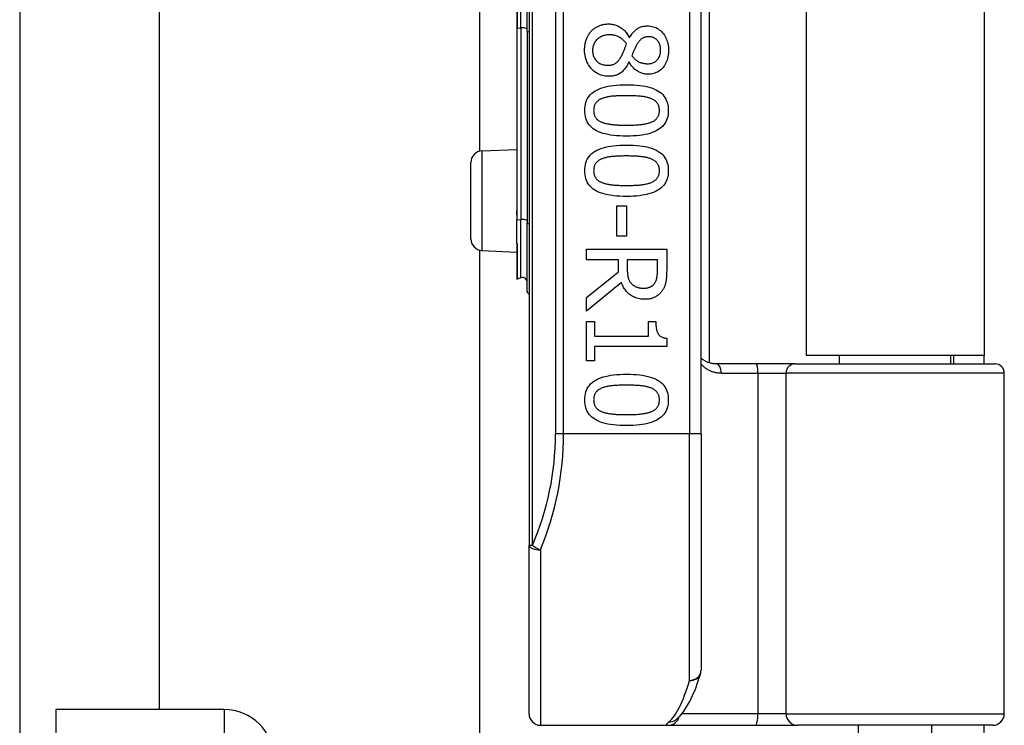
# Model space of a CAD drawing. Header units: inches. Extents: x 0 to 101, y -11 to 66.
# Tile 55 of 118: x 27.5 to 29.58, y 26.32 to 27.81. Entities that reach past the tile are written whole.
import ezdxf

# ---------------------------------------------------------------- set-up
doc = ezdxf.new("R2010")
doc.units = ezdxf.units.IN
doc.header["$LTSCALE"] = 6.067211
doc.header["$MEASUREMENT"] = 0
doc.layers.add('Visible Edges(ANSI)', color=7, linetype='Continuous', lineweight=25)
doc.layers.add('Visible Tangent Edges(ANSI)', color=7, linetype='Continuous', lineweight=25)

msp = doc.modelspace()

# ---------------------------------------------------------------- linework, layer by layer
at = {"layer": 'Visible Edges(ANSI)'}
for p, q in [((27.496, 29.6419), (27.496, 26.2484)), ((27.7906, 29.5359), (27.7906, 26.3543)), ((28.5732, 29.0199), (28.5732, 26.7015)), ((28.9369, 26.9369), (28.9369, 28.7846)), ((28.9538, 28.6343), (28.9538, 27.0871)), ((29.1589, 28.6189), (29.1589, 27.1026)), ((29.5358, 28.6189), (29.5358, 27.1026)), ((28.4689, 27.5343), (28.4689, 28.1872)), ((28.5471, 27.9274), (28.5471, 27.794)), ((28.5691, 27.7876), (28.5691, 27.9338)), ((28.5471, 27.794), (28.5471, 27.4117)), ((28.5691, 27.7876), (28.5691, 27.3825)), ((28.7852, 27.7743), (28.7859, 27.7743)), ((28.7849, 27.7226), (28.7842, 27.7226)), ((28.4735, 27.5349), (28.5471, 27.5381)), ((28.45, 27.349), (28.45, 27.5103)), ((28.5471, 27.4117), (28.5471, 27.399)), ((28.7585, 27.419), (28.7792, 27.419)), ((28.7585, 27.3548), (28.7585, 27.419)), ((28.7792, 27.419), (28.7792, 27.3548)), ((28.5471, 27.399), (28.5471, 27.3888)), ((28.5471, 27.3398), (28.5471, 27.3888)), ((28.5691, 27.238), (28.5691, 27.3825)), ((28.7792, 27.3548), (28.7585, 27.3548)), ((28.4689, 23.6338), (28.4689, 27.325)), ((28.4735, 27.3243), (28.5471, 27.3211)), ((28.5471, 27.3398), (28.5471, 27.3396)), ((28.5471, 27.3396), (28.5471, 27.3388)), ((28.5471, 27.3388), (28.5471, 27.2641)), ((28.6946, 27.3274), (28.8643, 27.3274)), ((28.6946, 27.3048), (28.6946, 27.3274)), ((28.8643, 27.3274), (28.8643, 27.2837)), ((28.7621, 27.3048), (28.6946, 27.3048)), ((28.7621, 27.279), (28.7621, 27.3048)), ((28.8448, 27.3048), (28.7809, 27.3048)), ((28.7809, 27.3048), (28.7809, 27.285)), ((28.8448, 27.2824), (28.8448, 27.3048)), ((28.6946, 27.2253), (28.7621, 27.279)), ((28.5561, 27.2667), (28.5477, 27.2636)), ((28.7684, 27.2564), (28.6946, 27.1961)), ((28.6946, 27.1961), (28.6946, 27.2253)), ((28.6946, 27.174), (28.7119, 27.174)), ((28.6946, 27.0912), (28.6946, 27.174)), ((28.7119, 27.174), (28.7119, 27.1432)), ((28.8256, 27.174), (28.8412, 27.174)), ((28.8256, 27.1432), (28.8256, 27.174)), ((28.7119, 27.1432), (28.8256, 27.1432)), ((28.8648, 27.139), (28.8648, 27.1214)), ((28.7119, 27.1214), (28.7119, 27.0912)), ((28.8648, 27.1214), (28.7119, 27.1214)), ((28.7119, 27.0912), (28.6946, 27.0912)), ((29.5358, 27.1026), (29.1589, 27.1026)), ((29.2297, 27.0848), (29.2297, 27.1026)), ((29.4649, 27.0848), (29.4649, 27.1026)), ((29.4705, 27.1026), (29.4705, 27.0848)), ((29.5358, 27.0848), (29.5358, 27.1026)), ((29.0529, 27.0848), (28.9686, 27.0848)), ((29.1361, 27.0848), (29.0529, 27.0848)), ((29.1361, 27.0848), (29.5589, 27.0848)), ((29.5783, 26.3453), (29.5783, 27.0654)), ((28.9369, 26.9369), (28.9369, 26.4365)), ((28.5732, 26.3453), (28.5732, 26.7015)), ((27.9283, 26.3543), (27.5723, 26.3543)), ((27.5723, 26.3543), (27.5723, 26.2484)), ((28.5974, 26.321), (28.8677, 26.321)), ((28.8677, 26.321), (29.0518, 26.321)), ((28.8828, 26.3322), (28.8834, 26.3326)), ((29.0518, 26.321), (29.1409, 26.321)), ((29.554, 26.321), (29.1409, 26.321)), ((29.2697, 26.1319), (29.2697, 26.321)), ((29.4249, 26.1319), (29.4249, 26.321)), ((29.5358, 26.2829), (29.5358, 26.321))]:
    msp.add_line(p, q, dxfattribs=at)
at = {"layer": 'Visible Edges(ANSI)', "flags": 128}
for points in [[(28.7053, 27.7885), (28.7065, 27.7896), (28.7077, 27.7907), (28.7089, 27.7918), (28.7102, 27.7928), (28.7115, 27.7938), (28.7128, 27.7948), (28.7142, 27.7956), (28.7156, 27.7965), (28.717, 27.7973), (28.7185, 27.798), (28.72, 27.7987), (28.7215, 27.7993), (28.7231, 27.7999), (28.7247, 27.8005), (28.7263, 27.8009), (28.7279, 27.8014), (28.7295, 27.8018), (28.7312, 27.8021), (28.7329, 27.8024), (28.7345, 27.8026), (28.7362, 27.8028), (28.738, 27.8029), (28.7397, 27.803), (28.7415, 27.803)], [(28.7415, 27.803), (28.7437, 27.803), (28.746, 27.8028), (28.7482, 27.8026), (28.7504, 27.8022), (28.7525, 27.8018), (28.7547, 27.8012), (28.7568, 27.8005), (28.7588, 27.7998), (28.7609, 27.7989), (28.7629, 27.7979), (28.7648, 27.7969), (28.7668, 27.7957), (28.7687, 27.7944), (28.7705, 27.793), (28.7723, 27.7916), (28.774, 27.79), (28.7756, 27.7884), (28.7772, 27.7867), (28.7787, 27.7848), (28.7801, 27.7829), (28.7815, 27.7809), (28.7828, 27.7788), (28.784, 27.7766), (28.7852, 27.7743)], [(28.7859, 27.7743), (28.7871, 27.7763), (28.7884, 27.7783), (28.7896, 27.7801), (28.7909, 27.7819), (28.7922, 27.7836), (28.7935, 27.7852), (28.7949, 27.7867), (28.7962, 27.7881), (28.7976, 27.7894), (28.799, 27.7907), (28.8004, 27.7918), (28.8018, 27.7929), (28.8033, 27.7938), (28.8049, 27.7947), (28.8064, 27.7955), (28.8081, 27.7962), (28.8098, 27.7969), (28.8116, 27.7974), (28.8134, 27.7979), (28.8153, 27.7982), (28.8172, 27.7985), (28.8193, 27.7987), (28.8213, 27.7989), (28.8234, 27.7989)], [(28.8234, 27.7989), (28.8266, 27.7988), (28.8296, 27.7985), (28.8326, 27.798), (28.8355, 27.7973), (28.8383, 27.7964), (28.841, 27.7953), (28.8436, 27.794), (28.8461, 27.7925), (28.8486, 27.7908), (28.8509, 27.7889), (28.8532, 27.7868), (28.8554, 27.7845), (28.8574, 27.782), (28.8593, 27.7794), (28.8609, 27.7768), (28.8625, 27.774), (28.8638, 27.7711), (28.8649, 27.7681), (28.8659, 27.765), (28.8667, 27.7617), (28.8673, 27.7584), (28.8678, 27.755), (28.8681, 27.7514), (28.8681, 27.7477)], [(28.6907, 27.7477), (28.6907, 27.7498), (28.6908, 27.7519), (28.6909, 27.7539), (28.6911, 27.7559), (28.6914, 27.7579), (28.6917, 27.7598), (28.692, 27.7617), (28.6924, 27.7636), (28.6928, 27.7654), (28.6933, 27.7673), (28.6939, 27.769), (28.6945, 27.7708), (28.6951, 27.7725), (28.6958, 27.7742), (28.6966, 27.7758), (28.6974, 27.7774), (28.6982, 27.7789), (28.6991, 27.7804), (28.7, 27.7818), (28.701, 27.7833), (28.702, 27.7846), (28.703, 27.7859), (28.7041, 27.7872), (28.7053, 27.7885)], [(28.7431, 27.7801), (28.7406, 27.78), (28.7381, 27.7798), (28.7357, 27.7795), (28.7334, 27.779), (28.7312, 27.7785), (28.7291, 27.7777), (28.727, 27.7769), (28.725, 27.7759), (28.723, 27.7748), (28.7212, 27.7736), (28.7194, 27.7723), (28.7177, 27.7708), (28.7161, 27.7692), (28.7146, 27.7676), (28.7133, 27.7658), (28.7121, 27.7641), (28.711, 27.7622), (28.7101, 27.7603), (28.7094, 27.7583), (28.7087, 27.7563), (28.7083, 27.7542), (28.7079, 27.752), (28.7077, 27.7498), (28.7076, 27.7475)], [(28.7794, 27.7607), (28.7784, 27.7622), (28.7773, 27.7637), (28.7761, 27.7651), (28.775, 27.7664), (28.7737, 27.7677), (28.7725, 27.7689), (28.7712, 27.7701), (28.7698, 27.7712), (28.7684, 27.7723), (28.767, 27.7733), (28.7655, 27.7742), (28.764, 27.775), (28.7625, 27.7758), (28.7609, 27.7766), (28.7593, 27.7772), (28.7576, 27.7778), (28.7559, 27.7784), (28.7542, 27.7788), (28.7524, 27.7792), (28.7506, 27.7795), (28.7488, 27.7798), (28.7469, 27.7799), (28.745, 27.78), (28.7431, 27.7801)], [(28.7688, 27.7358), (28.7692, 27.7364), (28.7696, 27.7371), (28.77, 27.7379), (28.7703, 27.7386), (28.7707, 27.7394), (28.7711, 27.7403), (28.7715, 27.7412), (28.7719, 27.7421), (28.7723, 27.743), (28.7727, 27.744), (28.7732, 27.745), (28.7736, 27.7461), (28.774, 27.7472), (28.7745, 27.7483), (28.7749, 27.7494), (28.7754, 27.7506), (28.7758, 27.7518), (28.7763, 27.753), (28.7768, 27.7542), (28.7773, 27.7554), (28.7778, 27.7567), (28.7783, 27.758), (28.7789, 27.7593), (28.7794, 27.7607)], [(28.8013, 27.7598), (28.801, 27.7592), (28.8006, 27.7586), (28.8002, 27.7579), (28.7999, 27.7571), (28.7994, 27.7563), (28.799, 27.7554), (28.7986, 27.7545), (28.7981, 27.7536), (28.7976, 27.7525), (28.7971, 27.7514), (28.7966, 27.7503), (28.796, 27.7491), (28.7955, 27.7479), (28.7949, 27.7467), (28.7944, 27.7456), (28.7939, 27.7444), (28.7934, 27.7433), (28.793, 27.7422), (28.7926, 27.7411), (28.7922, 27.74), (28.7918, 27.739), (28.7914, 27.7379), (28.791, 27.7369), (28.7907, 27.7359)], [(28.8261, 27.7761), (28.8247, 27.7761), (28.8233, 27.776), (28.822, 27.7758), (28.8207, 27.7756), (28.8195, 27.7754), (28.8183, 27.7751), (28.8171, 27.7747), (28.816, 27.7743), (28.8149, 27.7738), (28.8138, 27.7733), (28.8128, 27.7727), (28.8118, 27.772), (28.8109, 27.7713), (28.8099, 27.7706), (28.809, 27.7697), (28.8081, 27.7689), (28.8072, 27.7679), (28.8063, 27.7669), (28.8054, 27.7659), (28.8045, 27.7648), (28.8037, 27.7637), (28.8029, 27.7624), (28.8021, 27.7612), (28.8013, 27.7598)], [(28.8514, 27.7479), (28.8513, 27.7499), (28.8512, 27.7519), (28.8509, 27.7538), (28.8506, 27.7556), (28.8502, 27.7574), (28.8497, 27.7591), (28.849, 27.7608), (28.8483, 27.7624), (28.8475, 27.7639), (28.8466, 27.7654), (28.8456, 27.7668), (28.8446, 27.7682), (28.8434, 27.7694), (28.8421, 27.7706), (28.8408, 27.7716), (28.8395, 27.7726), (28.838, 27.7734), (28.8365, 27.7741), (28.835, 27.7747), (28.8333, 27.7752), (28.8316, 27.7756), (28.8298, 27.7759), (28.828, 27.776), (28.8261, 27.7761)], [(28.7419, 27.6925), (28.7383, 27.6926), (28.7348, 27.6929), (28.7315, 27.6934), (28.7282, 27.6942), (28.725, 27.6952), (28.7219, 27.6964), (28.7189, 27.6978), (28.716, 27.6995), (28.7132, 27.7013), (28.7105, 27.7034), (28.7079, 27.7057), (28.7054, 27.7083), (28.7031, 27.711), (28.7009, 27.7138), (28.699, 27.7167), (28.6973, 27.7197), (28.6957, 27.7228), (28.6944, 27.726), (28.6933, 27.7294), (28.6923, 27.7328), (28.6916, 27.7364), (28.6911, 27.7401), (28.6908, 27.7439), (28.6907, 27.7477)], [(28.7076, 27.7475), (28.7077, 27.7451), (28.7079, 27.7429), (28.7082, 27.7407), (28.7086, 27.7386), (28.7091, 27.7365), (28.7098, 27.7346), (28.7106, 27.7327), (28.7114, 27.7309), (28.7125, 27.7292), (28.7136, 27.7275), (28.7149, 27.726), (28.7162, 27.7245), (28.7177, 27.7231), (28.7193, 27.7219), (28.7209, 27.7207), (28.7227, 27.7197), (28.7245, 27.7188), (28.7264, 27.718), (28.7284, 27.7173), (28.7305, 27.7168), (28.7326, 27.7164), (28.7349, 27.7161), (28.7372, 27.7159), (28.7397, 27.7158)], [(28.8247, 27.719), (28.8266, 27.7191), (28.8284, 27.7192), (28.8302, 27.7195), (28.8319, 27.7198), (28.8335, 27.7203), (28.8352, 27.7209), (28.8367, 27.7216), (28.8382, 27.7224), (28.8397, 27.7233), (28.8411, 27.7243), (28.8424, 27.7254), (28.8437, 27.7266), (28.8449, 27.7279), (28.8461, 27.7293), (28.8471, 27.7308), (28.848, 27.7324), (28.8488, 27.734), (28.8495, 27.7358), (28.85, 27.7376), (28.8505, 27.7395), (28.8509, 27.7414), (28.8512, 27.7435), (28.8513, 27.7457), (28.8514, 27.7479)], [(28.8681, 27.7477), (28.8681, 27.744), (28.8678, 27.7403), (28.8674, 27.7368), (28.8668, 27.7334), (28.866, 27.7301), (28.8651, 27.7269), (28.864, 27.7239), (28.8628, 27.721), (28.8613, 27.7182), (28.8597, 27.7156), (28.858, 27.7131), (28.856, 27.7107), (28.854, 27.7084), (28.8518, 27.7064), (28.8496, 27.7046), (28.8472, 27.7029), (28.8448, 27.7015), (28.8422, 27.7002), (28.8396, 27.6991), (28.8368, 27.6983), (28.834, 27.6976), (28.8311, 27.6971), (28.8281, 27.6968), (28.825, 27.6967)], [(28.7397, 27.7158), (28.7414, 27.7159), (28.743, 27.7159), (28.7446, 27.7161), (28.7462, 27.7163), (28.7476, 27.7166), (28.7491, 27.7169), (28.7504, 27.7172), (28.7517, 27.7177), (28.753, 27.7182), (28.7541, 27.7187), (28.7553, 27.7193), (28.7563, 27.72), (28.7574, 27.7207), (28.7584, 27.7215), (28.7594, 27.7225), (28.7605, 27.7236), (28.7615, 27.7247), (28.7625, 27.726), (28.7636, 27.7273), (28.7646, 27.7288), (28.7657, 27.7304), (28.7667, 27.7321), (28.7678, 27.7339), (28.7688, 27.7358)], [(28.7842, 27.7226), (28.7831, 27.7201), (28.7819, 27.7178), (28.7806, 27.7156), (28.7793, 27.7135), (28.778, 27.7114), (28.7766, 27.7095), (28.7752, 27.7077), (28.7737, 27.706), (28.7722, 27.7044), (28.7707, 27.7028), (28.7691, 27.7014), (28.7675, 27.7001), (28.7658, 27.6989), (28.764, 27.6978), (28.7621, 27.6967), (28.7602, 27.6958), (28.7582, 27.695), (28.7561, 27.6944), (28.7539, 27.6938), (28.7517, 27.6933), (28.7494, 27.6929), (28.7469, 27.6927), (28.7445, 27.6925), (28.7419, 27.6925)], [(28.825, 27.6967), (28.8231, 27.6968), (28.8212, 27.6969), (28.8193, 27.6971), (28.8174, 27.6975), (28.8155, 27.6979), (28.8136, 27.6984), (28.8117, 27.699), (28.8099, 27.6997), (28.808, 27.7005), (28.8061, 27.7013), (28.8043, 27.7023), (28.8024, 27.7034), (28.8006, 27.7045), (28.7988, 27.7058), (28.7971, 27.7071), (28.7955, 27.7085), (28.7939, 27.71), (28.7925, 27.7115), (28.791, 27.7132), (28.7897, 27.7149), (28.7884, 27.7167), (28.7872, 27.7186), (28.786, 27.7205), (28.7849, 27.7226)], [(28.7907, 27.7359), (28.792, 27.7343), (28.7932, 27.7328), (28.7945, 27.7314), (28.7958, 27.73), (28.7971, 27.7288), (28.7984, 27.7276), (28.7997, 27.7265), (28.801, 27.7256), (28.8023, 27.7247), (28.8036, 27.7239), (28.805, 27.7231), (28.8063, 27.7225), (28.8077, 27.7219), (28.8091, 27.7214), (28.8105, 27.721), (28.8119, 27.7206), (28.8134, 27.7202), (28.8149, 27.7199), (28.8165, 27.7196), (28.8181, 27.7194), (28.8197, 27.7192), (28.8213, 27.7191), (28.823, 27.719), (28.8247, 27.719)], [(28.691, 27.6202), (28.6911, 27.6248), (28.6916, 27.6292), (28.6923, 27.6333), (28.6934, 27.6373), (28.6948, 27.641), (28.6964, 27.6446), (28.6984, 27.6479), (28.7007, 27.651), (28.7032, 27.6539), (28.7061, 27.6566), (28.7093, 27.6591), (28.7128, 27.6614), (28.7166, 27.6635), (28.7207, 27.6654), (28.7251, 27.6672), (28.7299, 27.6687), (28.7349, 27.6701), (28.7403, 27.6713), (28.746, 27.6723), (28.752, 27.6731), (28.7584, 27.6737), (28.765, 27.6742), (28.772, 27.6745), (28.7793, 27.6746)], [(28.7793, 27.6746), (28.7868, 27.6745), (28.7939, 27.6742), (28.8007, 27.6737), (28.8072, 27.6731), (28.8133, 27.6723), (28.8191, 27.6713), (28.8245, 27.6701), (28.8296, 27.6687), (28.8343, 27.6671), (28.8387, 27.6654), (28.8428, 27.6634), (28.8465, 27.6613), (28.8499, 27.659), (28.853, 27.6565), (28.8558, 27.6538), (28.8583, 27.6508), (28.8605, 27.6477), (28.8624, 27.6444), (28.864, 27.6409), (28.8654, 27.6372), (28.8664, 27.6332), (28.8671, 27.6291), (28.8676, 27.6248), (28.8677, 27.6202)], [(28.7281, 27.6457), (28.7267, 27.6451), (28.7253, 27.6445), (28.724, 27.6439), (28.7227, 27.6432), (28.7215, 27.6424), (28.7203, 27.6417), (28.7192, 27.6409), (28.7182, 27.64), (28.7172, 27.6391), (28.7163, 27.6382), (28.7154, 27.6373), (28.7146, 27.6363), (28.7138, 27.6352), (28.7131, 27.6341), (28.7125, 27.633), (28.7119, 27.6318), (28.7114, 27.6305), (28.711, 27.6292), (28.7107, 27.6278), (28.7104, 27.6264), (28.7101, 27.625), (28.71, 27.6234), (28.7099, 27.6219), (28.7098, 27.6202)], [(28.7793, 27.6515), (28.7764, 27.6515), (28.7735, 27.6514), (28.7707, 27.6514), (28.768, 27.6513), (28.7654, 27.6513), (28.7629, 27.6512), (28.7604, 27.6511), (28.7581, 27.651), (28.7558, 27.6508), (28.7536, 27.6507), (28.7515, 27.6505), (28.7494, 27.6504), (28.7475, 27.6502), (28.7455, 27.6499), (28.7436, 27.6497), (28.7418, 27.6494), (28.7399, 27.649), (28.7381, 27.6486), (28.7364, 27.6482), (28.7346, 27.6478), (28.733, 27.6473), (28.7313, 27.6468), (28.7297, 27.6463), (28.7281, 27.6457)], [(28.831, 27.6455), (28.8295, 27.6461), (28.828, 27.6466), (28.8264, 27.6471), (28.8247, 27.6476), (28.823, 27.648), (28.8212, 27.6484), (28.8194, 27.6488), (28.8174, 27.6492), (28.8155, 27.6495), (28.8134, 27.6498), (28.8113, 27.65), (28.8091, 27.6502), (28.8069, 27.6504), (28.8046, 27.6506), (28.8023, 27.6508), (28.8, 27.6509), (28.7975, 27.651), (28.7951, 27.6512), (28.7926, 27.6512), (28.79, 27.6513), (28.7874, 27.6514), (28.7847, 27.6514), (28.782, 27.6515), (28.7793, 27.6515)], [(28.8489, 27.6202), (28.8489, 27.6218), (28.8488, 27.6233), (28.8486, 27.6248), (28.8484, 27.6262), (28.8481, 27.6276), (28.8478, 27.6289), (28.8474, 27.6302), (28.8469, 27.6314), (28.8464, 27.6326), (28.8458, 27.6337), (28.8451, 27.6348), (28.8444, 27.6359), (28.8436, 27.6369), (28.8428, 27.6378), (28.8419, 27.6388), (28.8409, 27.6396), (28.8399, 27.6405), (28.8388, 27.6413), (28.8377, 27.6421), (28.8365, 27.6429), (28.8352, 27.6436), (28.8339, 27.6443), (28.8325, 27.6449), (28.831, 27.6455)], [(28.7794, 27.566), (28.772, 27.5661), (28.7649, 27.5664), (28.7581, 27.5669), (28.7517, 27.5675), (28.7456, 27.5684), (28.7398, 27.5694), (28.7344, 27.5706), (28.7293, 27.5719), (28.7246, 27.5735), (28.7202, 27.5753), (28.7161, 27.5772), (28.7124, 27.5793), (28.709, 27.5816), (28.7058, 27.5841), (28.703, 27.5869), (28.7005, 27.5898), (28.6983, 27.5929), (28.6963, 27.5962), (28.6947, 27.5997), (28.6934, 27.6034), (28.6923, 27.6073), (28.6916, 27.6114), (28.6911, 27.6157), (28.691, 27.6202)], [(28.7098, 27.6202), (28.7099, 27.6187), (28.71, 27.6172), (28.7101, 27.6158), (28.7103, 27.6144), (28.7106, 27.613), (28.7109, 27.6117), (28.7114, 27.6104), (28.7118, 27.6092), (28.7123, 27.608), (28.7129, 27.6069), (28.7136, 27.6058), (28.7143, 27.6048), (28.7151, 27.6038), (28.7159, 27.6028), (28.7168, 27.6019), (28.7178, 27.601), (28.7188, 27.6001), (28.7199, 27.5993), (28.721, 27.5985), (28.7222, 27.5978), (28.7235, 27.5971), (28.7249, 27.5964), (28.7263, 27.5958), (28.7277, 27.5952)], [(28.8677, 27.6202), (28.8676, 27.6157), (28.8671, 27.6113), (28.8664, 27.6072), (28.8653, 27.6033), (28.8639, 27.5995), (28.8622, 27.596), (28.8602, 27.5927), (28.858, 27.5896), (28.8554, 27.5867), (28.8524, 27.584), (28.8492, 27.5815), (28.8457, 27.5792), (28.8419, 27.5771), (28.8378, 27.5752), (28.8333, 27.5734), (28.8286, 27.5719), (28.8235, 27.5705), (28.8181, 27.5693), (28.8125, 27.5683), (28.8065, 27.5675), (28.8002, 27.5669), (28.7936, 27.5664), (28.7867, 27.5661), (28.7794, 27.566)], [(28.8313, 27.5953), (28.8327, 27.5959), (28.8341, 27.5966), (28.8354, 27.5972), (28.8366, 27.5979), (28.8378, 27.5987), (28.8389, 27.5994), (28.84, 27.6002), (28.841, 27.6011), (28.8419, 27.6019), (28.8428, 27.6028), (28.8436, 27.6038), (28.8444, 27.6048), (28.8451, 27.6058), (28.8458, 27.6069), (28.8464, 27.608), (28.8469, 27.6091), (28.8474, 27.6104), (28.8478, 27.6116), (28.8481, 27.6129), (28.8484, 27.6143), (28.8486, 27.6157), (28.8488, 27.6172), (28.8489, 27.6187), (28.8489, 27.6202)], [(28.7277, 27.5952), (28.7291, 27.5947), (28.7306, 27.5942), (28.7322, 27.5937), (28.7338, 27.5932), (28.7355, 27.5928), (28.7372, 27.5924), (28.739, 27.592), (28.7409, 27.5917), (28.7428, 27.5913), (28.7448, 27.591), (28.7469, 27.5908), (28.749, 27.5905), (28.7512, 27.5903), (28.7535, 27.5901), (28.7558, 27.5899), (28.7582, 27.5898), (28.7606, 27.5896), (28.7631, 27.5895), (28.7657, 27.5894), (28.7683, 27.5893), (28.771, 27.5892), (28.7737, 27.5892), (28.7765, 27.5892), (28.7794, 27.5892)], [(28.7794, 27.5892), (28.7823, 27.5892), (28.7851, 27.5892), (28.7879, 27.5892), (28.7906, 27.5893), (28.7932, 27.5894), (28.7957, 27.5895), (28.7982, 27.5896), (28.8007, 27.5898), (28.803, 27.5899), (28.8053, 27.5901), (28.8076, 27.5903), (28.8098, 27.5905), (28.8119, 27.5908), (28.8139, 27.591), (28.8159, 27.5913), (28.8179, 27.5917), (28.8197, 27.592), (28.8216, 27.5924), (28.8233, 27.5928), (28.825, 27.5933), (28.8267, 27.5938), (28.8283, 27.5943), (28.8298, 27.5948), (28.8313, 27.5953)], [(28.691, 27.4929), (28.6911, 27.4974), (28.6916, 27.5018), (28.6923, 27.506), (28.6934, 27.5099), (28.6948, 27.5137), (28.6964, 27.5172), (28.6984, 27.5205), (28.7007, 27.5237), (28.7032, 27.5266), (28.7061, 27.5293), (28.7093, 27.5318), (28.7128, 27.5341), (28.7166, 27.5362), (28.7207, 27.5381), (28.7251, 27.5398), (28.7299, 27.5414), (28.7349, 27.5427), (28.7403, 27.5439), (28.746, 27.5449), (28.752, 27.5457), (28.7584, 27.5464), (28.765, 27.5468), (28.772, 27.5471), (28.7793, 27.5472)], [(28.7793, 27.5472), (28.7868, 27.5471), (28.7939, 27.5468), (28.8007, 27.5464), (28.8072, 27.5457), (28.8133, 27.5449), (28.8191, 27.5439), (28.8245, 27.5427), (28.8296, 27.5413), (28.8343, 27.5397), (28.8387, 27.538), (28.8428, 27.5361), (28.8465, 27.5339), (28.8499, 27.5316), (28.853, 27.5291), (28.8558, 27.5264), (28.8583, 27.5235), (28.8605, 27.5204), (28.8624, 27.517), (28.864, 27.5135), (28.8654, 27.5098), (28.8664, 27.5059), (28.8671, 27.5017), (28.8676, 27.4974), (28.8677, 27.4929)], [(28.7281, 27.5183), (28.7267, 27.5178), (28.7253, 27.5171), (28.724, 27.5165), (28.7227, 27.5158), (28.7215, 27.5151), (28.7203, 27.5143), (28.7192, 27.5135), (28.7182, 27.5127), (28.7172, 27.5118), (28.7163, 27.5109), (28.7154, 27.5099), (28.7146, 27.5089), (28.7138, 27.5079), (28.7131, 27.5068), (28.7125, 27.5056), (28.7119, 27.5044), (28.7114, 27.5031), (28.711, 27.5018), (28.7107, 27.5005), (28.7104, 27.4991), (28.7101, 27.4976), (28.71, 27.4961), (28.7099, 27.4945), (28.7098, 27.4929)], [(28.7793, 27.5241), (28.7764, 27.5241), (28.7735, 27.5241), (28.7707, 27.524), (28.768, 27.524), (28.7654, 27.5239), (28.7629, 27.5238), (28.7604, 27.5237), (28.7581, 27.5236), (28.7558, 27.5235), (28.7536, 27.5233), (28.7515, 27.5232), (28.7494, 27.523), (28.7475, 27.5228), (28.7455, 27.5226), (28.7436, 27.5223), (28.7418, 27.522), (28.7399, 27.5216), (28.7381, 27.5213), (28.7364, 27.5209), (28.7346, 27.5204), (28.733, 27.52), (28.7313, 27.5194), (28.7297, 27.5189), (28.7281, 27.5183)], [(28.831, 27.5182), (28.8295, 27.5187), (28.828, 27.5193), (28.8264, 27.5198), (28.8247, 27.5202), (28.823, 27.5207), (28.8212, 27.5211), (28.8194, 27.5214), (28.8174, 27.5218), (28.8155, 27.5221), (28.8134, 27.5224), (28.8113, 27.5226), (28.8091, 27.5229), (28.8069, 27.5231), (28.8046, 27.5232), (28.8023, 27.5234), (28.8, 27.5235), (28.7975, 27.5237), (28.7951, 27.5238), (28.7926, 27.5239), (28.79, 27.524), (28.7874, 27.524), (28.7847, 27.5241), (28.782, 27.5241), (28.7793, 27.5241)], [(28.8489, 27.4929), (28.8489, 27.4944), (28.8488, 27.4959), (28.8486, 27.4974), (28.8484, 27.4988), (28.8481, 27.5002), (28.8478, 27.5015), (28.8474, 27.5028), (28.8469, 27.504), (28.8464, 27.5052), (28.8458, 27.5064), (28.8451, 27.5074), (28.8444, 27.5085), (28.8436, 27.5095), (28.8428, 27.5105), (28.8419, 27.5114), (28.8409, 27.5123), (28.8399, 27.5131), (28.8388, 27.514), (28.8377, 27.5148), (28.8365, 27.5155), (28.8352, 27.5162), (28.8339, 27.5169), (28.8325, 27.5176), (28.831, 27.5182)], [(28.7794, 27.4387), (28.772, 27.4388), (28.7649, 27.439), (28.7581, 27.4395), (28.7517, 27.4402), (28.7456, 27.441), (28.7398, 27.442), (28.7344, 27.4432), (28.7293, 27.4446), (28.7246, 27.4461), (28.7202, 27.4479), (28.7161, 27.4498), (28.7124, 27.452), (28.709, 27.4543), (28.7058, 27.4568), (28.703, 27.4595), (28.7005, 27.4624), (28.6983, 27.4655), (28.6963, 27.4688), (28.6947, 27.4723), (28.6934, 27.476), (28.6923, 27.4799), (28.6916, 27.4841), (28.6911, 27.4884), (28.691, 27.4929)], [(28.7098, 27.4929), (28.7099, 27.4913), (28.71, 27.4898), (28.7101, 27.4884), (28.7103, 27.487), (28.7106, 27.4856), (28.7109, 27.4843), (28.7114, 27.4831), (28.7118, 27.4818), (28.7123, 27.4807), (28.7129, 27.4795), (28.7136, 27.4784), (28.7143, 27.4774), (28.7151, 27.4764), (28.7159, 27.4754), (28.7168, 27.4745), (28.7178, 27.4736), (28.7188, 27.4728), (28.7199, 27.4719), (28.721, 27.4712), (28.7222, 27.4704), (28.7235, 27.4697), (28.7249, 27.4691), (28.7263, 27.4684), (28.7277, 27.4678)], [(28.8677, 27.4929), (28.8676, 27.4883), (28.8671, 27.484), (28.8664, 27.4798), (28.8653, 27.4759), (28.8639, 27.4722), (28.8622, 27.4686), (28.8602, 27.4653), (28.858, 27.4622), (28.8554, 27.4593), (28.8524, 27.4566), (28.8492, 27.4541), (28.8457, 27.4518), (28.8419, 27.4497), (28.8378, 27.4478), (28.8333, 27.4461), (28.8286, 27.4445), (28.8235, 27.4432), (28.8181, 27.442), (28.8125, 27.441), (28.8065, 27.4401), (28.8002, 27.4395), (28.7936, 27.439), (28.7867, 27.4388), (28.7794, 27.4387)], [(28.8313, 27.468), (28.8327, 27.4686), (28.8341, 27.4692), (28.8354, 27.4699), (28.8366, 27.4706), (28.8378, 27.4713), (28.8389, 27.4721), (28.84, 27.4729), (28.841, 27.4737), (28.8419, 27.4746), (28.8428, 27.4755), (28.8436, 27.4764), (28.8444, 27.4774), (28.8451, 27.4784), (28.8458, 27.4795), (28.8464, 27.4806), (28.8469, 27.4818), (28.8474, 27.483), (28.8478, 27.4843), (28.8481, 27.4856), (28.8484, 27.4869), (28.8486, 27.4883), (28.8488, 27.4898), (28.8489, 27.4913), (28.8489, 27.4929)], [(28.7277, 27.4678), (28.7291, 27.4673), (28.7306, 27.4668), (28.7322, 27.4663), (28.7338, 27.4659), (28.7355, 27.4654), (28.7372, 27.465), (28.739, 27.4646), (28.7409, 27.4643), (28.7428, 27.464), (28.7448, 27.4637), (28.7469, 27.4634), (28.749, 27.4632), (28.7512, 27.4629), (28.7535, 27.4627), (28.7558, 27.4626), (28.7582, 27.4624), (28.7606, 27.4623), (28.7631, 27.4621), (28.7657, 27.462), (28.7683, 27.4619), (28.771, 27.4619), (28.7737, 27.4618), (28.7765, 27.4618), (28.7794, 27.4618)], [(28.7794, 27.4618), (28.7823, 27.4618), (28.7851, 27.4618), (28.7879, 27.4619), (28.7906, 27.4619), (28.7932, 27.462), (28.7957, 27.4621), (28.7982, 27.4623), (28.8007, 27.4624), (28.803, 27.4626), (28.8053, 27.4627), (28.8076, 27.4629), (28.8098, 27.4632), (28.8119, 27.4634), (28.8139, 27.4637), (28.8159, 27.464), (28.8179, 27.4643), (28.8197, 27.4647), (28.8216, 27.4651), (28.8233, 27.4655), (28.825, 27.4659), (28.8267, 27.4664), (28.8283, 27.4669), (28.8298, 27.4674), (28.8313, 27.468)], [(28.7809, 27.285), (28.781, 27.2834), (28.781, 27.2818), (28.781, 27.2803), (28.7811, 27.2788), (28.7812, 27.2773), (28.7814, 27.2758), (28.7815, 27.2743), (28.7817, 27.2729), (28.7819, 27.2715), (28.7821, 27.2702), (28.7824, 27.2688), (28.7827, 27.2675), (28.783, 27.2662), (28.7833, 27.265), (28.7837, 27.2638), (28.7842, 27.2626), (28.7847, 27.2614), (28.7853, 27.2603), (28.7859, 27.2593), (28.7866, 27.2582), (28.7873, 27.2572), (28.7881, 27.2562), (28.7889, 27.2553), (28.7897, 27.2544)], [(28.839, 27.2555), (28.8395, 27.2563), (28.84, 27.2571), (28.8405, 27.258), (28.8409, 27.2589), (28.8413, 27.2598), (28.8417, 27.2607), (28.842, 27.2616), (28.8424, 27.2626), (28.8427, 27.2636), (28.843, 27.2646), (28.8432, 27.2656), (28.8435, 27.2667), (28.8437, 27.2678), (28.8439, 27.2689), (28.844, 27.2701), (28.8442, 27.2713), (28.8443, 27.2725), (28.8444, 27.2738), (28.8445, 27.2751), (28.8446, 27.2765), (28.8447, 27.2779), (28.8447, 27.2794), (28.8448, 27.2809), (28.8448, 27.2824)], [(28.8643, 27.2837), (28.8643, 27.2813), (28.8642, 27.2789), (28.8642, 27.2767), (28.8641, 27.2745), (28.864, 27.2723), (28.8639, 27.2703), (28.8638, 27.2683), (28.8636, 27.2663), (28.8634, 27.2645), (28.8632, 27.2627), (28.863, 27.2609), (28.8627, 27.2593), (28.8624, 27.2576), (28.8621, 27.256), (28.8617, 27.2544), (28.8612, 27.2528), (28.8607, 27.2512), (28.8601, 27.2496), (28.8594, 27.2481), (28.8587, 27.2465), (28.858, 27.245), (28.8572, 27.2435), (28.8563, 27.242), (28.8554, 27.2405)], [(28.8182, 27.2212), (28.8152, 27.2213), (28.8122, 27.2215), (28.8093, 27.2218), (28.8065, 27.2223), (28.8038, 27.2229), (28.8011, 27.2236), (28.7986, 27.2245), (28.7961, 27.2254), (28.7937, 27.2266), (28.7914, 27.2278), (28.7892, 27.2292), (28.7871, 27.2307), (28.785, 27.2323), (28.783, 27.2341), (28.7812, 27.2359), (28.7794, 27.2378), (28.7777, 27.2398), (28.7761, 27.2419), (28.7746, 27.2441), (28.7732, 27.2464), (28.7719, 27.2487), (28.7706, 27.2512), (28.7695, 27.2538), (28.7684, 27.2564)], [(28.7897, 27.2544), (28.7905, 27.2536), (28.7914, 27.2528), (28.7922, 27.2521), (28.7931, 27.2514), (28.794, 27.2507), (28.7949, 27.2501), (28.7959, 27.2495), (28.7968, 27.2489), (28.7978, 27.2484), (28.7989, 27.2479), (28.7999, 27.2475), (28.801, 27.2471), (28.8021, 27.2467), (28.8033, 27.2464), (28.8045, 27.2461), (28.8057, 27.2458), (28.8069, 27.2455), (28.8082, 27.2453), (28.8095, 27.2451), (28.8108, 27.245), (28.8122, 27.2449), (28.8136, 27.2448), (28.815, 27.2448), (28.8164, 27.2447)], [(28.8164, 27.2447), (28.8177, 27.2448), (28.8189, 27.2448), (28.82, 27.2449), (28.8212, 27.245), (28.8223, 27.2452), (28.8234, 27.2454), (28.8245, 27.2456), (28.8256, 27.2459), (28.8266, 27.2462), (28.8276, 27.2466), (28.8286, 27.2469), (28.8296, 27.2474), (28.8305, 27.2478), (28.8314, 27.2483), (28.8323, 27.2488), (28.8331, 27.2494), (28.834, 27.25), (28.8348, 27.2507), (28.8355, 27.2514), (28.8363, 27.2521), (28.837, 27.2529), (28.8377, 27.2537), (28.8384, 27.2546), (28.839, 27.2555)], [(28.8554, 27.2405), (28.8544, 27.239), (28.8533, 27.2376), (28.8523, 27.2362), (28.8511, 27.2349), (28.85, 27.2337), (28.8488, 27.2325), (28.8475, 27.2313), (28.8462, 27.2302), (28.8449, 27.2292), (28.8435, 27.2282), (28.842, 27.2273), (28.8406, 27.2264), (28.839, 27.2256), (28.8374, 27.2248), (28.8358, 27.2241), (28.8341, 27.2235), (28.8323, 27.223), (28.8305, 27.2225), (28.8286, 27.2221), (28.8266, 27.2218), (28.8246, 27.2215), (28.8225, 27.2214), (28.8204, 27.2213), (28.8182, 27.2212)], [(28.8412, 27.174), (28.8412, 27.1712), (28.8413, 27.1685), (28.8415, 27.1659), (28.8417, 27.1634), (28.842, 27.1611), (28.8424, 27.1589), (28.8429, 27.1568), (28.8434, 27.1548), (28.844, 27.153), (28.8446, 27.1513), (28.8453, 27.1498), (28.8461, 27.1483), (28.847, 27.147), (28.848, 27.1458), (28.8492, 27.1446), (28.8504, 27.1436), (28.8518, 27.1427), (28.8533, 27.1419), (28.8549, 27.1411), (28.8567, 27.1405), (28.8585, 27.14), (28.8605, 27.1395), (28.8626, 27.1392), (28.8648, 27.139)], [(28.9686, 27.0848), (28.9671, 27.0849), (28.9656, 27.0849), (28.9641, 27.085), (28.9626, 27.0852), (28.9611, 27.0854), (28.9596, 27.0857), (28.9582, 27.086), (28.9568, 27.0863), (28.9554, 27.0867), (28.954, 27.0871), (28.9526, 27.0875), (28.9513, 27.088), (28.95, 27.0885), (28.9487, 27.0891), (28.9474, 27.0897), (28.9461, 27.0903), (28.9449, 27.091), (28.9437, 27.0917), (28.9425, 27.0925), (28.9413, 27.0932), (28.9402, 27.0941), (28.939, 27.0949), (28.9379, 27.0958), (28.9369, 27.0967)], [(28.691, 27.0086), (28.6911, 27.0132), (28.6916, 27.0175), (28.6923, 27.0217), (28.6934, 27.0256), (28.6948, 27.0294), (28.6964, 27.0329), (28.6984, 27.0362), (28.7007, 27.0394), (28.7032, 27.0423), (28.7061, 27.045), (28.7093, 27.0475), (28.7128, 27.0498), (28.7166, 27.0519), (28.7207, 27.0538), (28.7251, 27.0555), (28.7299, 27.0571), (28.7349, 27.0584), (28.7403, 27.0596), (28.746, 27.0606), (28.752, 27.0614), (28.7584, 27.0621), (28.765, 27.0625), (28.772, 27.0628), (28.7793, 27.0629)], [(28.7793, 27.0629), (28.7868, 27.0628), (28.7939, 27.0625), (28.8007, 27.0621), (28.8072, 27.0614), (28.8133, 27.0606), (28.8191, 27.0596), (28.8245, 27.0584), (28.8296, 27.057), (28.8343, 27.0554), (28.8387, 27.0537), (28.8428, 27.0518), (28.8465, 27.0496), (28.8499, 27.0473), (28.853, 27.0448), (28.8558, 27.0421), (28.8583, 27.0392), (28.8605, 27.0361), (28.8624, 27.0327), (28.864, 27.0292), (28.8654, 27.0255), (28.8664, 27.0216), (28.8671, 27.0174), (28.8676, 27.0131), (28.8677, 27.0086)], [(28.7281, 27.034), (28.7267, 27.0335), (28.7253, 27.0328), (28.724, 27.0322), (28.7227, 27.0315), (28.7215, 27.0308), (28.7203, 27.03), (28.7192, 27.0292), (28.7182, 27.0284), (28.7172, 27.0275), (28.7163, 27.0266), (28.7154, 27.0256), (28.7146, 27.0246), (28.7138, 27.0236), (28.7131, 27.0225), (28.7125, 27.0213), (28.7119, 27.0201), (28.7114, 27.0188), (28.711, 27.0175), (28.7107, 27.0162), (28.7104, 27.0148), (28.7101, 27.0133), (28.71, 27.0118), (28.7099, 27.0102), (28.7098, 27.0086)], [(28.7793, 27.0398), (28.7764, 27.0398), (28.7735, 27.0398), (28.7707, 27.0397), (28.768, 27.0397), (28.7654, 27.0396), (28.7629, 27.0395), (28.7604, 27.0394), (28.7581, 27.0393), (28.7558, 27.0392), (28.7536, 27.039), (28.7515, 27.0389), (28.7494, 27.0387), (28.7475, 27.0385), (28.7455, 27.0383), (28.7436, 27.038), (28.7418, 27.0377), (28.7399, 27.0374), (28.7381, 27.037), (28.7364, 27.0366), (28.7346, 27.0361), (28.733, 27.0357), (28.7313, 27.0351), (28.7297, 27.0346), (28.7281, 27.034)], [(28.831, 27.0339), (28.8295, 27.0344), (28.828, 27.035), (28.8264, 27.0355), (28.8247, 27.0359), (28.823, 27.0364), (28.8212, 27.0368), (28.8194, 27.0371), (28.8174, 27.0375), (28.8155, 27.0378), (28.8134, 27.0381), (28.8113, 27.0383), (28.8091, 27.0386), (28.8069, 27.0388), (28.8046, 27.0389), (28.8023, 27.0391), (28.8, 27.0393), (28.7975, 27.0394), (28.7951, 27.0395), (28.7926, 27.0396), (28.79, 27.0397), (28.7874, 27.0397), (28.7847, 27.0398), (28.782, 27.0398), (28.7793, 27.0398)], [(28.8489, 27.0086), (28.8489, 27.0101), (28.8488, 27.0116), (28.8486, 27.0131), (28.8484, 27.0145), (28.8481, 27.0159), (28.8478, 27.0172), (28.8474, 27.0185), (28.8469, 27.0197), (28.8464, 27.0209), (28.8458, 27.0221), (28.8451, 27.0231), (28.8444, 27.0242), (28.8436, 27.0252), (28.8428, 27.0262), (28.8419, 27.0271), (28.8409, 27.028), (28.8399, 27.0288), (28.8388, 27.0297), (28.8377, 27.0305), (28.8365, 27.0312), (28.8352, 27.0319), (28.8339, 27.0326), (28.8325, 27.0333), (28.831, 27.0339)], [(28.7794, 26.9544), (28.772, 26.9545), (28.7649, 26.9548), (28.7581, 26.9552), (28.7517, 26.9559), (28.7456, 26.9567), (28.7398, 26.9577), (28.7344, 26.9589), (28.7293, 26.9603), (28.7246, 26.9619), (28.7202, 26.9636), (28.7161, 26.9655), (28.7124, 26.9677), (28.709, 26.97), (28.7058, 26.9725), (28.703, 26.9752), (28.7005, 26.9781), (28.6983, 26.9812), (28.6963, 26.9845), (28.6947, 26.988), (28.6934, 26.9917), (28.6923, 26.9957), (28.6916, 26.9998), (28.6911, 27.0041), (28.691, 27.0086)], [(28.7098, 27.0086), (28.7099, 27.007), (28.71, 27.0055), (28.7101, 27.0041), (28.7103, 27.0027), (28.7106, 27.0013), (28.7109, 27), (28.7114, 26.9988), (28.7118, 26.9975), (28.7123, 26.9964), (28.7129, 26.9952), (28.7136, 26.9941), (28.7143, 26.9931), (28.7151, 26.9921), (28.7159, 26.9911), (28.7168, 26.9902), (28.7178, 26.9893), (28.7188, 26.9885), (28.7199, 26.9877), (28.721, 26.9869), (28.7222, 26.9861), (28.7235, 26.9854), (28.7249, 26.9848), (28.7263, 26.9841), (28.7277, 26.9835)], [(28.8677, 27.0086), (28.8676, 27.004), (28.8671, 26.9997), (28.8664, 26.9955), (28.8653, 26.9916), (28.8639, 26.9879), (28.8622, 26.9844), (28.8602, 26.981), (28.858, 26.9779), (28.8554, 26.975), (28.8524, 26.9723), (28.8492, 26.9698), (28.8457, 26.9675), (28.8419, 26.9654), (28.8378, 26.9635), (28.8333, 26.9618), (28.8286, 26.9602), (28.8235, 26.9589), (28.8181, 26.9577), (28.8125, 26.9567), (28.8065, 26.9558), (28.8002, 26.9552), (28.7936, 26.9547), (28.7867, 26.9545), (28.7794, 26.9544)], [(28.8313, 26.9837), (28.8327, 26.9843), (28.8341, 26.9849), (28.8354, 26.9856), (28.8366, 26.9863), (28.8378, 26.987), (28.8389, 26.9878), (28.84, 26.9886), (28.841, 26.9894), (28.8419, 26.9903), (28.8428, 26.9912), (28.8436, 26.9921), (28.8444, 26.9931), (28.8451, 26.9941), (28.8458, 26.9952), (28.8464, 26.9963), (28.8469, 26.9975), (28.8474, 26.9987), (28.8478, 27), (28.8481, 27.0013), (28.8484, 27.0026), (28.8486, 27.0041), (28.8488, 27.0055), (28.8489, 27.007), (28.8489, 27.0086)], [(28.7277, 26.9835), (28.7291, 26.983), (28.7306, 26.9825), (28.7322, 26.982), (28.7338, 26.9816), (28.7355, 26.9811), (28.7372, 26.9807), (28.739, 26.9803), (28.7409, 26.98), (28.7428, 26.9797), (28.7448, 26.9794), (28.7469, 26.9791), (28.749, 26.9789), (28.7512, 26.9786), (28.7535, 26.9784), (28.7558, 26.9783), (28.7582, 26.9781), (28.7606, 26.978), (28.7631, 26.9778), (28.7657, 26.9777), (28.7683, 26.9776), (28.771, 26.9776), (28.7737, 26.9775), (28.7765, 26.9775), (28.7794, 26.9775)], [(28.7794, 26.9775), (28.7823, 26.9775), (28.7851, 26.9775), (28.7879, 26.9776), (28.7906, 26.9776), (28.7932, 26.9777), (28.7957, 26.9778), (28.7982, 26.978), (28.8007, 26.9781), (28.803, 26.9783), (28.8053, 26.9784), (28.8076, 26.9786), (28.8098, 26.9789), (28.8119, 26.9791), (28.8139, 26.9794), (28.8159, 26.9797), (28.8179, 26.98), (28.8197, 26.9804), (28.8216, 26.9808), (28.8233, 26.9812), (28.825, 26.9816), (28.8267, 26.9821), (28.8283, 26.9826), (28.8298, 26.9831), (28.8313, 26.9837)], [(28.8834, 26.3326), (28.8919, 26.3404), (28.8995, 26.3494), (28.9065, 26.3597), (28.9129, 26.3711), (28.919, 26.3838), (28.9249, 26.3977), (28.9304, 26.4129), (28.9358, 26.4294)]]:
    msp.add_lwpolyline(points, dxfattribs=at)
at = {"layer": 'Visible Edges(ANSI)'}
for centre, radius, start, end in [((28.4746, 27.5103), 0.0246, 92.5, 180), ((28.4746, 27.349), 0.0246, 180, 267.5), ((28.5476, 27.2641), 0.000485, 180, 290), ((28.5594, 27.2576), 0.0097, 0, 110), ((28.574, 27.238), 0.00485, 180, 259.9795), ((29.5589, 27.0654), 0.0194, 0, 90), ((28.9126, 26.4365), 0.0242, 342.9585, 0), ((27.9283, 26.2484), 0.1059, 0, 90), ((28.5974, 26.3453), 0.0242, 180, 270), ((29.554, 26.3453), 0.0242, 270, 0)]:
    msp.add_arc(centre, radius, start, end, dxfattribs=at)
at = {"layer": 'Visible Tangent Edges(ANSI)'}
for p, q in [((28.5803, 26.7015), (28.5803, 29.0199)), ((28.6291, 28.7846), (28.6291, 26.9369)), ((28.6462, 26.9369), (28.6462, 28.7846)), ((28.9126, 28.7846), (28.9126, 26.9369)), ((28.5477, 27.9276), (28.5477, 27.7939)), ((28.5561, 27.7947), (28.5561, 27.9268)), ((28.5477, 27.7939), (28.5561, 27.7947)), ((28.5477, 27.4115), (28.5477, 27.7939)), ((28.5561, 27.7947), (28.5561, 27.3896)), ((28.4735, 27.5349), (28.4735, 27.3243)), ((28.5471, 27.3888), (28.5561, 27.3896)), ((28.5561, 27.2667), (28.5561, 27.3896)), ((28.5472, 27.3397), (28.5471, 27.3398)), ((28.5477, 27.3386), (28.5477, 27.2636)), ((28.9799, 27.0654), (29.0573, 27.0654)), ((29.0573, 27.0654), (29.1167, 27.0654)), ((29.0573, 27.0654), (29.0573, 26.3453)), ((29.5783, 27.0654), (29.1167, 27.0654)), ((29.1167, 26.3453), (29.1167, 27.0654)), ((28.6462, 26.9369), (28.6291, 26.9369)), ((28.9126, 26.9369), (28.6462, 26.9369)), ((28.9369, 26.9369), (28.9126, 26.9369)), ((28.9126, 26.416), (28.9126, 26.9369)), ((28.5732, 26.7015), (28.5803, 26.7015)), ((28.5974, 26.6919), (28.5974, 26.321)), ((27.9283, 26.3543), (27.9283, 26.2484)), ((29.0573, 26.3453), (28.8963, 26.3453)), ((29.1167, 26.3453), (29.0573, 26.3453)), ((29.1167, 26.3453), (29.5783, 26.3453))]:
    msp.add_line(p, q, dxfattribs=at)
at = {"layer": 'Visible Tangent Edges(ANSI)', "flags": 128}
for points in [[(28.5471, 27.399), (28.5471, 27.3995), (28.5471, 27.4001), (28.5472, 27.4006), (28.5472, 27.4011), (28.5472, 27.4016), (28.5472, 27.4022), (28.5473, 27.4027), (28.5473, 27.4032), (28.5473, 27.4037), (28.5474, 27.4042), (28.5474, 27.4048), (28.5474, 27.4053), (28.5475, 27.4058), (28.5475, 27.4063), (28.5475, 27.4069), (28.5476, 27.4074), (28.5476, 27.4079), (28.5476, 27.4084), (28.5477, 27.4089), (28.5477, 27.4095), (28.5477, 27.41), (28.5477, 27.4105), (28.5477, 27.411), (28.5477, 27.4115)], [(28.5477, 27.3386), (28.5477, 27.3386), (28.5477, 27.3387), (28.5477, 27.3387), (28.5477, 27.3388), (28.5477, 27.3388), (28.5477, 27.3389), (28.5477, 27.3389), (28.5477, 27.339), (28.5476, 27.339), (28.5476, 27.3391), (28.5476, 27.3391), (28.5476, 27.3392), (28.5475, 27.3392), (28.5475, 27.3393), (28.5475, 27.3393), (28.5475, 27.3394), (28.5474, 27.3394), (28.5474, 27.3394), (28.5474, 27.3395), (28.5473, 27.3395), (28.5473, 27.3396), (28.5473, 27.3396), (28.5472, 27.3396), (28.5472, 27.3397)], [(28.9369, 27.0842), (28.9383, 27.0827), (28.9397, 27.0814), (28.9412, 27.08), (28.9428, 27.0788), (28.9443, 27.0775), (28.9459, 27.0764), (28.9475, 27.0753), (28.9492, 27.0742), (28.9509, 27.0732), (28.9526, 27.0722), (28.9544, 27.0713), (28.9562, 27.0705), (28.958, 27.0697), (28.9599, 27.069), (28.9617, 27.0683), (28.9637, 27.0678), (28.9656, 27.0672), (28.9676, 27.0668), (28.9696, 27.0664), (28.9716, 27.066), (28.9736, 27.0658), (28.9757, 27.0656), (28.9778, 27.0655), (28.9799, 27.0654)], [(28.8685, 26.3278), (28.8679, 26.3273), (28.8673, 26.3267), (28.8667, 26.3262), (28.8662, 26.3258), (28.8657, 26.3253), (28.8653, 26.3249), (28.865, 26.3245), (28.8647, 26.3241), (28.8645, 26.3237), (28.8643, 26.3234), (28.8642, 26.323), (28.8641, 26.3227), (28.8641, 26.3225), (28.8642, 26.3222), (28.8643, 26.322), (28.8644, 26.3218), (28.8646, 26.3216), (28.8649, 26.3215), (28.8652, 26.3213), (28.8656, 26.3212), (28.8661, 26.3211), (28.8666, 26.3211), (28.8671, 26.3211), (28.8677, 26.321)]]:
    msp.add_lwpolyline(points, dxfattribs=at)
at = {"layer": 'Visible Tangent Edges(ANSI)'}
msp.add_arc((28.0375, 26.9369), 0.5916, 336.5561, 0, dxfattribs=at)
for centre, major_axis, ratio, start_param, end_param in [((28.5476, 27.794), (-0.000485, 0), 0.245714, 0, 1.919862), ((28.5594, 27.7924), (0.0097, 0), 0.245714, 0, 1.919862), ((28.574, 27.7876), (-0.00485, 0), 0.245714, 0, 1.395906), ((28.5476, 27.4117), (-0.000485, 0), 0.245714, 0, 1.919862), ((28.5594, 27.3873), (0.0097, 0), 0.245714, 0, 1.919862), ((28.574, 27.3825), (-0.00485, 0), 0.245714, 0, 1.395906), ((28.547, 27.3399), (0.00034, 0.000346), 0.604942, 4.252306, 4.588732), ((28.5476, 27.3388), (-0.000485, 0), 0.548442, 0, 1.919862), ((28.9686, 27.0654), (0, 0.0194), 0.580671, 4.712389, 6.283185), ((29.0529, 27.0654), (0, 0.0194), 0.225879, 4.712389, 6.283185), ((29.1361, 27.0654), (0, 0.0194), 0.998608, 0, 1.570796), ((28.0546, 26.9369), (0, 0.6159), 0.96063, 4.303216, 4.712389), ((28.5974, 26.7015), (-0.0242, 0), 0.39785, 0, 1.570796), ((28.5974, 26.7015), (-0.0222, 0.0096), 0.369668, 0.864875, 1.72975), ((28.9126, 26.4365), (0.0242, 0), 0.845842, 4.712389, 6.283185), ((28.9126, 26.4365), (0.0232, -0.0071), 0.834757, 4.962887, 6.283185), ((28.8516, 26.9369), (0, -0.6159), 0.185699, 0.148494, 0.562654), ((29.0518, 26.3453), (0, -0.0242), 0.225879, 0, 1.570796), ((29.1409, 26.3453), (0, -0.0242), 0.998608, 4.712389, 6.283185), ((28.8677, 26.3453), (0, -0.0242), 0.985236, 0, 1.320384), ((28.8685, 26.3518), (0.0148, -0.0192), 0.971402, 5.610492, 6.283185)]:
    msp.add_ellipse(centre, major_axis=major_axis, ratio=ratio, start_param=start_param, end_param=end_param, dxfattribs=at)

doc.saveas('drawing.dxf')
